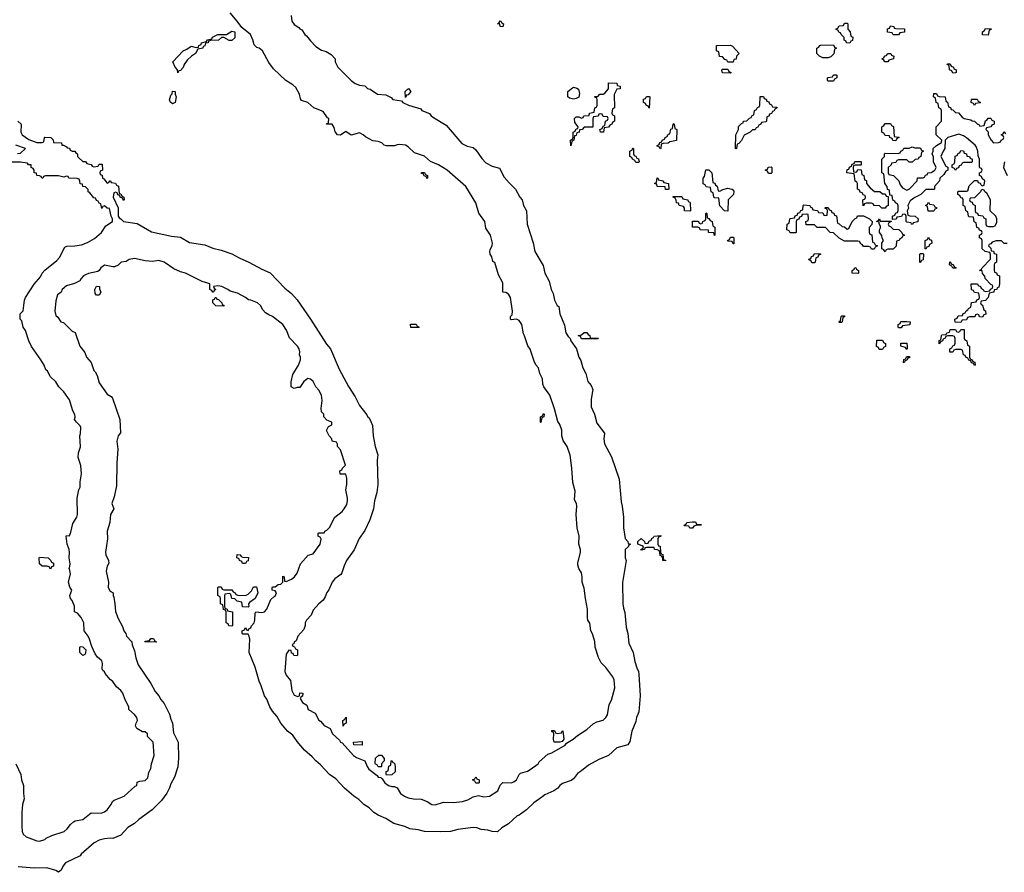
# Model space of a CAD drawing. Header units: inches. Extents: x 2559349 to 2678269, y 915212 to 1023331.
# Tile 46 of 48: x 2654743 to 2662010, y 942429 to 948720. Entities that reach past the tile are written whole.
import ezdxf

# ---------------------------------------------------------------- set-up
doc = ezdxf.new("R2010")
doc.units = ezdxf.units.IN
doc.header["$MEASUREMENT"] = 0
doc.layers.add('C6954', color=7, linetype='Continuous')
doc.layers.add('C6964', color=7, linetype='Continuous')

msp = doc.modelspace()

# ---------------------------------------------------------------- linework, layer by layer
at = {"layer": 'C6954', "color": 6}
for points in [[(2654730, 947972), (2654754, 947950), (2654751.3, 947890), (2654761, 947870), (2654810, 947836), (2654870, 947814), (2654910, 947814), (2654922, 947818), (2654926, 947850), (2654930, 947854), (2654974, 947850), (2654990, 947834), (2654994, 947814), (2655052, 947810), (2655054, 947794), (2655066, 947794), (2655090, 947782), (2655094.8, 947774.8), (2655110, 947770.7), (2655116.9, 947756.9), (2655130.6, 947750.6), (2655150.8, 947750), (2655158, 947738), (2655170.8, 947730), (2655171.1, 947711.1), (2655179.6, 947699.6), (2655210, 947674), (2655230, 947674), (2655238, 947658), (2655271.6, 947651.6), (2655278, 947638), (2655290, 947634), (2655322, 947638), (2655330, 947654), (2655352.7, 947652.7), (2655354, 947610), (2655338, 947602), (2655334, 947590), (2655338, 947578), (2655352, 947572), (2655354, 947550), (2655364.7, 947544.7), (2655390, 947514), (2655402, 947518), (2655408, 947532), (2655414, 947530), (2655418, 947518), (2655450, 947514), (2655458, 947498), (2655472, 947492), (2655478, 947438), (2655490, 947434), (2655498, 947418), (2655512, 947410), (2655514, 947390), (2655510, 947386), (2655502, 947402), (2655486, 947410), (2655482, 947422), (2655467.3, 947427.3), (2655462, 947442), (2655450, 947446), (2655438, 947442), (2655434, 947410), (2655471.3, 947331.3), (2655471, 947270), (2655476.9, 947256.9), (2655490, 947251), (2655510, 947230.7), (2655610, 947215.6), (2655715.5, 947155.5), (2655863.3, 947123.3), (2655930, 947115), (2655995.6, 947075.6), (2656110, 947058.8), (2656170, 947033.7), (2656230, 947019.8), (2656310, 946993.3), (2656362, 946962), (2656434.7, 946930), (2656530, 946878.4), (2656592.3, 946852.3), (2656700, 946740), (2656750, 946699.4), (2656790, 946652.3), (2656890, 946511), (2657006.5, 946326.5), (2657036.1, 946290), (2657101, 946141), (2657170, 946014.4), (2657218.2, 945938.2), (2657250, 945872.7), (2657305.1, 945805.1), (2657310, 945791.3), (2657321.4, 945781.4), (2657336, 945756), (2657346, 945726), (2657352, 945650), (2657366.7, 945570), (2657385.7, 945510), (2657382.3, 945470), (2657385.3, 945290), (2657379.6, 945230), (2657362.8, 945170), (2657354.3, 945110), (2657326.5, 945030), (2657290.3, 944950), (2657249.4, 944890.6), (2657211, 944809), (2657156, 944730), (2657137.6, 944690), (2657122, 944638), (2657114, 944626), (2657070, 944594.5), (2657050.6, 944570), (2657026, 944514), (2657010, 944494), (2656998.5, 944461.5), (2656983, 944437), (2656950.8, 944410), (2656910, 944364), (2656893.7, 944326.3), (2656860.4, 944290), (2656850.4, 944270), (2656850.7, 944249.3), (2656839.9, 944220.1), (2656796, 944170), (2656783.6, 944136.4), (2656770, 944126), (2656765.4, 944114.6), (2656754, 944110), (2656758, 944098), (2656772.7, 944092.7), (2656778, 944078), (2656794, 944070), (2656794, 944030), (2656790, 944026), (2656767.3, 944027.3), (2656762, 944042), (2656750, 944046), (2656746, 944066), (2656730, 944068), (2656710, 944038), (2656699.5, 943910), (2656710, 943882.8), (2656742.8, 943842.8), (2656750.7, 943770), (2656770, 943736), (2656795.3, 943724.7), (2656808, 943732), (2656810, 943752), (2656834, 943750), (2656831.3, 943728.7), (2656818, 943722), (2656814, 943710), (2656830, 943682), (2656862, 943662), (2656872, 943630), (2656922.8, 943602.8), (2656950, 943551.3), (2656963, 943543), (2656990, 943511), (2657034, 943490), (2657051.3, 943450), (2657103, 943403), (2657111.3, 943390), (2657124.1, 943384.1), (2657207.3, 943290), (2657230, 943274.8), (2657291, 943251), (2657307.3, 943210), (2657321, 943190), (2657382.5, 943142.5), (2657390, 943131.3), (2657407.7, 943127.7), (2657418.8, 943118.8), (2657438.8, 943090), (2657466, 943070), (2657490, 943062), (2657510, 943061), (2657530, 943051.3), (2657554.8, 943010), (2657582.8, 942990), (2657610, 942978.4), (2657649.1, 942970.9), (2657707.5, 942967.5), (2657750, 942951.3), (2657784.7, 942930), (2657810, 942926.7), (2657870, 942946), (2657944.1, 942944.1), (2658010.7, 942950.7), (2658050, 942963.8), (2658090, 942985.5), (2658130, 942996), (2658170, 942986.7), (2658210, 942990.7), (2658272, 943030), (2658289, 943071), (2658309, 943091), (2658370, 943088.2), (2658390, 943097.3), (2658409, 943110), (2658428.7, 943151.3), (2658440.2, 943159.8), (2658490, 943174.8), (2658510, 943187.7), (2658569, 943230), (2658576.9, 943243.1), (2658640.1, 943299.9), (2658670, 943311), (2658770, 943368), (2658778, 943382), (2658829, 943410), (2658860.8, 943439.2), (2658930, 943481.6), (2658975.9, 943524.1), (2659002, 943538), (2659050, 943550.4), (2659070, 943570.4), (2659081, 943590), (2659093.1, 943666.9), (2659110, 943698), (2659135.1, 943790), (2659130, 943848), (2659120.7, 943870), (2659070, 943939.5), (2659035.1, 943975.1), (2659014.5, 944014.5), (2658989.3, 944089.3), (2658988.7, 944131.3), (2658970, 944188.7), (2658958, 944210), (2658950, 944266), (2658937.2, 944290), (2658932.7, 944310), (2658935.1, 944370), (2658918, 944450), (2658910, 944526), (2658894.5, 944570), (2658895.6, 944610), (2658890, 944638), (2658868.7, 944670), (2658863.1, 944696.9), (2658862, 944710), (2658882, 944790), (2658882, 944810), (2658868.9, 944851.1), (2658871.8, 944908.2), (2658858.4, 944970), (2658849.3, 945070), (2658855.1, 945130), (2658851.5, 945150), (2658838, 945178), (2658842, 945242), (2658825.1, 945305.1), (2658819.3, 945410), (2658805.6, 945505.6), (2658784, 945570), (2658754.2, 945614.2), (2658745.2, 945650), (2658745.2, 945690), (2658730, 945734), (2658714.2, 945754.2), (2658690, 945848), (2658656.9, 945950), (2658611.4, 946011.4), (2658605.2, 946030), (2658602, 946070), (2658582.7, 946110), (2658573.3, 946150), (2658553.3, 946173.3), (2658539.6, 946199.6), (2658510, 946288.7), (2658493.4, 946313.4), (2658470, 946388), (2658461.6, 946401.6), (2658449.5, 946470), (2658430, 946499.5), (2658410, 946509.2), (2658370, 946506), (2658366, 946510), (2658366, 946530), (2658378, 946542), (2658379.5, 946570), (2658364.7, 946670), (2658350, 946694), (2658330, 946706), (2658308, 946710), (2658310, 946778), (2658278, 946838), (2658250, 946928), (2658235.3, 946935.3), (2658229, 946970), (2658216, 946990), (2658212.7, 947010), (2658215.5, 947024.5), (2658230, 947052), (2658233, 947070), (2658218.4, 947130), (2658182.7, 947182.7), (2658175.6, 947230), (2658133, 947293), (2658110, 947369), (2658036, 947490), (2657898, 947610), (2657833.2, 947650), (2657774.5, 947674.5), (2657730, 947711.6), (2657656.6, 947736.6), (2657610, 947782), (2657590, 947794.7), (2657550, 947799.6), (2657530, 947797), (2657510, 947788), (2657450, 947788.7), (2657432.9, 947792.9), (2657415.3, 947810), (2657390, 947822), (2657350, 947826), (2657294.5, 947854.5), (2657279, 947870), (2657250, 947885.2), (2657190, 947868.7), (2657150, 947894), (2657111, 947869), (2657089.4, 947869.4), (2657072.7, 947892.7), (2657064.7, 947924.7), (2657050, 947948), (2657008, 947948), (2657010, 947954), (2657022, 947958), (2657026, 947990), (2657015.3, 947995.3), (2656983.2, 948043.2), (2656915.3, 948070), (2656870, 948109.6), (2656823.1, 948123.1), (2656815.3, 948135.3), (2656807.3, 948170), (2656780.4, 948220.4), (2656759.8, 948239.8), (2656707.1, 948270), (2656617.7, 948357.7), (2656582.8, 948402.8), (2656535.8, 948490), (2656510, 948509.6), (2656493.8, 948513.8), (2656474.2, 948534.2), (2656464.5, 948570), (2656446, 948610), (2656383.3, 948663.3), (2656349.4, 948710), (2656296, 948770)], [(2656746, 948750), (2656750.8, 948710), (2656770, 948685.5), (2656803.4, 948663.4), (2656810, 948651.3), (2656824.5, 948644.5), (2656847.7, 948610), (2656861.1, 948601.1), (2656890, 948562.8), (2656930, 948522), (2656970, 948494), (2657004.9, 948484.9), (2657042, 948462), (2657072, 948430), (2657072, 948410), (2657090.8, 948370), (2657190.8, 948270), (2657218.8, 948250), (2657250, 948236.3), (2657290, 948231.3), (2657310, 948211.3), (2657330, 948207.3), (2657384.7, 948170), (2657445.4, 948165.4), (2657484.9, 948144.9), (2657498, 948130), (2657562, 948122), (2657572, 948110), (2657612, 948090), (2657702.8, 948062.8), (2657712, 948050), (2657768, 948028), (2657779.1, 948010), (2657797.1, 947997.1), (2657890, 947941.8), (2658005.7, 947805.7), (2658045.7, 947785.7), (2658090, 947776.3), (2658110, 947760.2), (2658154.6, 947694.6), (2658184.1, 947664.1), (2658230, 947639.5), (2658284.2, 947624.2), (2658318.2, 947558.2), (2658354.9, 947514.9), (2658403, 947470), (2658434.8, 947410), (2658451.3, 947390), (2658462, 947350), (2658482.8, 947310), (2658488.4, 947210), (2658533.4, 947073.4), (2658546.4, 947010), (2658606.6, 946906.6), (2658619.3, 946850), (2658651.3, 946790), (2658665.5, 946730), (2658680.7, 946700.7), (2658690.8, 946650), (2658710, 946611), (2658722.8, 946602.8), (2658730.8, 946550), (2658764.9, 946464.9), (2658774.8, 946410), (2658790, 946382), (2658806.4, 946366.4), (2658812, 946350), (2658852, 946290), (2658870.8, 946230), (2658885.3, 946205.3), (2658899.5, 946150), (2658920.7, 946110), (2658936, 946050), (2658959.8, 946019.8), (2658974, 945990), (2658960.6, 945919.4), (2658962.1, 945862.1), (2658986, 945810), (2659002.5, 945742.6), (2659058.8, 945670), (2659053.8, 945626.2), (2659058.2, 945590), (2659110, 945495.3), (2659167.8, 945330), (2659182, 945162), (2659190.3, 945130), (2659200.4, 945050), (2659200.4, 944970), (2659210.9, 944890.9), (2659232, 944870), (2659234, 944854), (2659252, 944850), (2659238, 944842), (2659234, 944830), (2659212, 944810), (2659211.3, 944750), (2659218.8, 944730), (2659192.1, 944567.9), (2659194.6, 944410), (2659198.6, 944378.6), (2659210, 944345.5), (2659218.3, 944238.3), (2659232.6, 944190), (2659239.8, 944119.8), (2659270, 944050.2), (2659283.1, 943983.1), (2659296.9, 943936.9), (2659310, 943911), (2659313.7, 943890), (2659321.6, 943730), (2659313.4, 943613.4), (2659295.1, 943570), (2659290, 943540.7), (2659260.4, 943470), (2659246.8, 943393.2), (2659232, 943370), (2659150, 943346.4), (2659087.8, 943290), (2659017.9, 943262.1), (2658940.8, 943219.2), (2658890, 943176.5), (2658861.1, 943158.9), (2658830, 943119), (2658813.7, 943106.3), (2658750, 943085.1), (2658730, 943069.6), (2658714.6, 943050), (2658685.7, 943030), (2658619.6, 943000.3), (2658596, 942984), (2658538.8, 942941.2), (2658484.1, 942890), (2658430.2, 942850), (2658415, 942845), (2658350, 942786.3), (2658302.8, 942757.3), (2658270, 942728), (2658230, 942728.7), (2658198.9, 942738.9), (2658150, 942744.2), (2658116.9, 942756.9), (2658090, 942760.4), (2657976.2, 942743.8), (2657922.8, 942730), (2657850, 942726.1), (2657730, 942730.6), (2657683.2, 942743.2), (2657622, 942750), (2657586.1, 942766.1), (2657505.5, 942790), (2657445.2, 942825.2), (2657389.9, 942850), (2657356.5, 942870), (2657323.2, 942903.2), (2657282.9, 942930), (2657246.6, 942966.6), (2657209.3, 942990), (2657139.3, 943050), (2657077.2, 943117.2), (2657030, 943151.4), (2656962.2, 943222.2), (2656928.4, 943250), (2656901.9, 943281.9), (2656845.6, 943330), (2656790, 943394.6), (2656760, 943440), (2656720.5, 943470), (2656670, 943528.6), (2656641.3, 943581.3), (2656610, 943617.1), (2656590, 943649), (2656566.2, 943706.2), (2656549.3, 943730), (2656525.5, 943805.5), (2656510, 943838.3), (2656482.4, 943942.4), (2656438, 944050), (2656441.2, 944150), (2656438, 944170), (2656430, 944186), (2656390, 944186), (2656386, 944190), (2656386, 944210), (2656402, 944218), (2656410, 944234), (2656418, 944218), (2656430, 944214), (2656435.3, 944224.7), (2656450, 944232), (2656453.8, 944246.2), (2656473.6, 944270), (2656479.5, 944290), (2656480.2, 944339.8), (2656486, 944350), (2656530, 944345.2), (2656550, 944351.7), (2656568.3, 944370), (2656597.2, 944442.8), (2656618, 944462), (2656630, 944466.8), (2656638, 944490), (2656630, 944506), (2656606, 944510), (2656606, 944530), (2656610, 944534), (2656630, 944534), (2656650, 944552), (2656670, 944554), (2656686, 944570), (2656686, 944614), (2656694, 944610), (2656698, 944578), (2656710, 944574), (2656750, 944590.6), (2656771.3, 944610), (2656790, 944634.8), (2656815.1, 944704.9), (2656872.1, 944767.9), (2656910, 944779.1), (2656962, 944850), (2656967.3, 944887.3), (2656962, 944902), (2656946, 944910), (2656946, 944930), (2656950, 944934), (2656990, 944934), (2656995.3, 944944.7), (2657010, 944952), (2657030, 944972), (2657069, 945050), (2657123.6, 945090), (2657138.9, 945110), (2657157.1, 945142.9), (2657161.7, 945170), (2657163, 945190), (2657149.2, 945250), (2657158.4, 945290), (2657156.6, 945336.6), (2657150, 945366), (2657107.3, 945367.3), (2657106, 945390), (2657122, 945398), (2657126, 945410), (2657147.3, 945432.7), (2657110, 945546), (2657088.7, 945570), (2657088, 945588), (2657082, 945602), (2657048.7, 945610), (2657048, 945628), (2657028.4, 945648.4), (2657008.4, 945688.4), (2657022, 945718), (2657046, 945730), (2657046, 945750), (2657010, 945766), (2656988.7, 945790), (2656988, 945808), (2656970, 945826), (2656968.7, 945850), (2656976.2, 945910), (2656971.2, 945950), (2656950, 945986), (2656929.6, 946009.6), (2656910, 946049.2), (2656890, 946066.6), (2656870, 946071.6), (2656840.7, 946050), (2656810, 946006), (2656790, 946006), (2656770, 945998), (2656746, 946010), (2656747.3, 946047.3), (2656759.3, 946100.7), (2656802, 946170), (2656815.3, 946210), (2656815.3, 946230), (2656808, 946248), (2656811.6, 946270), (2656807, 946290), (2656793.3, 946310), (2656733.4, 946373.4), (2656712.6, 946430), (2656685.6, 946470), (2656610, 946529.3), (2656581.5, 946541.5), (2656558, 946558), (2656539, 946579), (2656520.9, 946610), (2656498, 946630), (2656450, 946649.2), (2656431.8, 946651.8), (2656408.7, 946670), (2656350, 946702), (2656296.6, 946716.6), (2656279, 946730), (2656235.3, 946750), (2656204.5, 946755.5), (2656174, 946750), (2656178, 946738), (2656191.3, 946730), (2656178, 946722), (2656174, 946710), (2656168.4, 946708.4), (2656162, 946722), (2656146, 946730), (2656146, 946770), (2656090, 946788.7), (2655968, 946850), (2655930, 946859.3), (2655882, 946882), (2655808.7, 946930), (2655770, 946942.7), (2655724.5, 946935.5), (2655670, 946939.3), (2655590, 946958.7), (2655551.3, 946950), (2655530, 946936), (2655492, 946930), (2655470, 946908.7), (2655443, 946897), (2655430, 946895.6), (2655370, 946907.8), (2655343, 946890), (2655330.4, 946869.6), (2655319.3, 946860.7), (2655250, 946846.6), (2655230, 946838.4), (2655214.8, 946830), (2655196, 946810), (2655187.7, 946792.3), (2655147.9, 946772.1), (2655090, 946756.2), (2655058, 946730), (2655050, 946708.7), (2655022.8, 946690), (2655010, 946646), (2655002, 946570), (2655010, 946538), (2655024.9, 946524.9), (2655046.8, 946490), (2655066, 946486), (2655130, 946422), (2655152.7, 946412.7), (2655187, 946310), (2655223.8, 946263.8), (2655235.5, 946230), (2655271, 946190), (2655290, 946132), (2655301.4, 946121.4), (2655315.5, 946095.5), (2655330, 946040.7), (2655390, 945956), (2655418.5, 945938.5), (2655427.5, 945927.5), (2655482.8, 945770), (2655487.5, 945672.5), (2655470, 945648.7), (2655460.5, 945610), (2655468.2, 945550), (2655460.5, 945450), (2655458.5, 945281.5), (2655440.5, 945199.5), (2655423.8, 945150), (2655438, 945110), (2655413.4, 945070), (2655408.2, 945010), (2655390, 944946), (2655391.3, 944890), (2655375.5, 944790), (2655378, 944770), (2655398, 944730), (2655401, 944710), (2655390, 944688.7), (2655380.4, 944650), (2655398.8, 944570), (2655396.3, 944530), (2655410, 944504), (2655434, 944490), (2655432, 944470), (2655438, 944458), (2655445.5, 944410), (2655450, 944354), (2655470, 944302), (2655502, 944242), (2655511.3, 944210), (2655526.8, 944190), (2655532, 944170), (2655572, 944130), (2655572.7, 944107.3), (2655590, 944062), (2655600.8, 944010), (2655618.8, 943958.8), (2655710, 943821.4), (2655742.1, 943762.1), (2655770, 943731.6), (2655784.2, 943704.3), (2655810, 943673), (2655850, 943595), (2655857.9, 943557.9), (2655871.3, 943530), (2655879, 943459), (2655911.7, 943390), (2655914.9, 943270), (2655910, 943206.6), (2655886.6, 943130), (2655859.2, 943080.8), (2655850, 943051.1), (2655830, 943013.6), (2655790, 942959.2), (2655721.6, 942890), (2655621.9, 942818.1), (2655591.3, 942790), (2655541.3, 942758.7), (2655490, 942702), (2655430, 942677.2), (2655410, 942681.3), (2655370, 942675), (2655330, 942664.7), (2655293.2, 942646.8), (2655197.7, 942562.3), (2655189.2, 942550), (2655082.4, 942497.6), (2655063.4, 942476.6), (2655050, 942445.2), (2655030, 942428.7), (2655010, 942440.9), (2654942.8, 942462.8), (2654850, 942459.9), (2654731.5, 942470)], [(2660000, 948406), (2659970, 948406), (2659962, 948422), (2659947.3, 948427.3), (2659930, 948446), (2659908, 948448), (2659902, 948482), (2659886, 948490), (2659886, 948530), (2659990, 948532), (2660000, 948525.8)], [(2654728.4, 947731.6), (2654750, 947734), (2654786, 947770), (2654714, 947794)], [(2654715.5, 943230), (2654751.3, 943150), (2654756.3, 943110), (2654771.3, 943070), (2654770.8, 943010), (2654776, 942970), (2654764.9, 942930), (2654759.3, 942870), (2654759.3, 942770), (2654761.6, 942730), (2654770, 942711), (2654790, 942690.8), (2654870, 942662), (2654890, 942659.5), (2654928.7, 942670), (2654939.5, 942680.5), (2654980.1, 942699.9), (2655070.8, 942729.2), (2655093.6, 942750), (2655117.6, 942782.4), (2655139.5, 942800.5), (2655151.9, 942808.1), (2655210, 942818), (2655270, 942867.3), (2655344.4, 942864.4), (2655370, 942875.8), (2655389.5, 942890), (2655419.3, 942930), (2655429.2, 942950.8), (2655440.2, 942959.8), (2655515.3, 942990), (2655595.5, 943064.5), (2655608, 943070), (2655610, 943094), (2655630, 943102), (2655670, 943104.9), (2655690, 943124.7), (2655695.3, 943164.7), (2655710, 943194), (2655715.3, 943230), (2655735.1, 943290), (2655728.4, 943388.4), (2655686, 943430), (2655686, 943450), (2655670, 943466), (2655650, 943466), (2655608.7, 943488.7), (2655598, 943510), (2655602, 943530), (2655614, 943550), (2655608.7, 943570), (2655590, 943594), (2655548, 943630), (2655548, 943650), (2655520.9, 943700.9), (2655503.7, 943750), (2655489.4, 943770), (2655458.3, 943798.3), (2655430, 943837.2), (2655411.8, 943851.8), (2655375.1, 943895.1), (2655370, 943908), (2655358, 943918), (2655353.2, 943930), (2655355.6, 943970), (2655350, 943988.7), (2655317, 944017), (2655300.7, 944040.7), (2655274.7, 944094.7), (2655259.7, 944150), (2655249.6, 944170), (2655218, 944210), (2655215.8, 944270), (2655207.8, 944290), (2655198, 944310), (2655170, 944340.9), (2655148, 944350), (2655148.7, 944391.3), (2655130, 944435.3), (2655119, 944450), (2655114, 944470), (2655128.7, 944510), (2655113.8, 944533.8), (2655102.7, 944570), (2655118.4, 944630), (2655110, 944668), (2655106, 944670), (2655110, 944672), (2655114.9, 944705.1), (2655109.3, 944750), (2655111.5, 944790), (2655109.2, 944810), (2655092.7, 944850), (2655086, 944910), (2655090, 944914), (2655110, 944912), (2655122, 944938), (2655136.6, 945003.4), (2655166, 945050), (2655169.7, 945070), (2655168.7, 945190), (2655180.9, 945250), (2655189.2, 945270), (2655189, 945310), (2655199.3, 945370), (2655194.5, 945430), (2655174, 945490), (2655176.4, 945523.6), (2655192.1, 945567.9), (2655188, 945650), (2655193.3, 945666.7), (2655195.1, 945710), (2655190, 945724), (2655162, 945750), (2655148, 945770), (2655152.7, 945787.3), (2655150, 945806), (2655134.5, 945834.5), (2655110, 945914), (2655070, 945973.2), (2655031.5, 946011.5), (2655010, 946048), (2654967.3, 946087.3), (2654948, 946130), (2654937.2, 946137.2), (2654924.5, 946170), (2654899.7, 946210), (2654830, 946307.6), (2654810, 946349.6), (2654785.6, 946425.6), (2654769.7, 946450), (2654758, 946498), (2654748, 946510), (2654746, 946550), (2654768, 946572), (2654778, 946650), (2654786.6, 946670), (2654850, 946768), (2654897, 946823), (2654909.9, 946850.1), (2654927.9, 946872.1), (2655016.8, 946943.2), (2655036, 946964), (2655077.7, 947042.3), (2655091.2, 947048.8), (2655151.1, 947051.1), (2655200.3, 947059.7), (2655243.6, 947076.4), (2655295.2, 947104.8), (2655346.6, 947150), (2655380.1, 947199.9), (2655428.7, 947230), (2655428.7, 947250), (2655419, 947270), (2655406, 947326), (2655388.4, 947328.4), (2655370, 947346), (2655358, 947342), (2655350, 947326), (2655342, 947362), (2655330, 947366), (2655322, 947382), (2655310, 947386), (2655302, 947402), (2655290, 947406), (2655262, 947442), (2655248.7, 947450), (2655248, 947468), (2655230, 947486), (2655210, 947488), (2655206, 947506), (2655190, 947508), (2655188.4, 947528.4), (2655182, 947542), (2655167.3, 947547.3), (2655106, 947550), (2655102, 947562), (2655090, 947566), (2655070, 947558), (2655030, 947568.7), (2654932.7, 947567.3), (2654918, 947562), (2654914, 947550), (2654906, 947550), (2654902, 947562), (2654888.4, 947568.4), (2654868.7, 947570), (2654867.3, 947587.3), (2654850, 947588.7), (2654849.2, 947609.2), (2654842, 947622), (2654829.2, 947630), (2654828.4, 947648.4), (2654808, 947650), (2654802, 947662), (2654750, 947669), (2654671, 947669)], [(2660000, 947418.5), (2659972, 947390), (2659970, 947308), (2659946, 947310), (2659910, 947346), (2659902, 947402), (2659870, 947406), (2659866, 947410), (2659862, 947442), (2659846, 947450), (2659842, 947482), (2659810, 947486), (2659802, 947502), (2659788.4, 947508.4), (2659788.7, 947550), (2659798, 947562), (2659807.3, 947612.7), (2659830, 947612), (2659850.9, 947590.9), (2659858, 947518), (2659872.7, 947512.7), (2659878, 947498), (2659891.6, 947491.6), (2659898, 947458), (2659910, 947454), (2659933.6, 947466.4), (2659970, 947477.3), (2660000, 947470.5)], [(2660000, 947082.3), (2659970, 947086), (2659966, 947090), (2659982, 947098), (2659990, 947114), (2660000, 947114)]]:
    msp.add_lwpolyline(points, dxfattribs=at)
for points in [[(2658310, 948666), (2658290, 948668.7), (2658286, 948686), (2658269, 948690), (2658282, 948698), (2658288.4, 948711.6), (2658294, 948710), (2658298, 948698), (2658314, 948690)], [(2656290, 948566), (2656250, 948588.7), (2656231.6, 948588.4), (2656210, 948569), (2656152.7, 948567.3), (2656138, 948562), (2656134, 948550), (2656114, 948546), (2656110, 948526), (2656098, 948522), (2656094, 948510), (2656058, 948502), (2656042, 948470), (2656012, 948450), (2655979.6, 948420.4), (2655956, 948390), (2655950, 948368), (2655930, 948346), (2655918, 948342), (2655910, 948328.7), (2655908.7, 948350), (2655890, 948368.7), (2655874, 948410), (2655949, 948491), (2655978, 948502), (2656010, 948524.7), (2656046, 948514), (2656062, 948518), (2656066, 948530), (2656082, 948538), (2656086, 948550), (2656122, 948558), (2656130, 948572), (2656162, 948578), (2656166, 948590), (2656206, 948610), (2656270, 948611.3), (2656310, 948636), (2656332, 948630), (2656330, 948586), (2656310, 948566)], [(2659990, 948326), (2659930, 948328), (2659926, 948350), (2659930, 948354), (2659970, 948354), (2659978, 948338), (2659994, 948330)], [(2659030, 947888.7), (2659026, 947910), (2659042, 947918), (2659050, 947934), (2659062, 947938), (2659066, 947970), (2659082, 947978), (2659086, 947990), (2659082, 948002), (2659050, 948006), (2659042, 948022), (2659030, 948026), (2659018, 948022), (2659011.6, 948008.4), (2658978, 948002), (2658972.7, 947987.3), (2658972.7, 947927.3), (2658910, 947926), (2658894, 947910), (2658874, 947906), (2658872, 947890), (2658854, 947886), (2658850, 947866), (2658838, 947862), (2658832, 947830), (2658818, 947822), (2658810, 947788), (2658809, 947830), (2658822, 947838), (2658827.3, 947852.7), (2658828.9, 947891.1), (2658842, 947898), (2658850, 947914), (2658862, 947918), (2658866, 947930), (2658840.4, 947960.4), (2658838, 947990), (2658850, 948002), (2658870, 948002), (2658890, 947994), (2658902, 947998), (2658906, 948010), (2658946, 948014), (2658948, 948030), (2658982, 948038), (2658988, 948070), (2659002, 948078), (2659006, 948090), (2659006, 948130), (2659002, 948142), (2658990, 948146), (2658988, 948152), (2659010, 948154), (2659026, 948170), (2659050, 948171.3), (2659062, 948178), (2659088, 948210), (2659090, 948254), (2659150, 948252), (2659154, 948234), (2659174, 948230), (2659174, 948210), (2659150, 948206), (2659131.6, 948168.4), (2659134, 948070), (2659118, 948062), (2659114, 948030), (2659118, 948018), (2659134, 948010), (2659134, 947970), (2659118, 947962), (2659114, 947950), (2659098, 947942), (2659090, 947926), (2659058, 947922), (2659051.3, 947888.7)], [(2655870, 948098), (2655854.6, 948114.6), (2655848.9, 948128.9), (2655858, 948162), (2655868, 948172), (2655871.3, 948191.3), (2655892, 948190), (2655892, 948170), (2655898.8, 948150), (2655890, 948108)], [(2657590, 948146), (2657588, 948190), (2657611.6, 948211.6), (2657631.1, 948188.9), (2657610, 948166), (2657598, 948162)], [(2658830, 948133.2), (2658800.2, 948140.2), (2658788, 948150), (2658789, 948190), (2658822, 948218), (2658830, 948221), (2658855.3, 948215.3), (2658866.4, 948206.4), (2658875.3, 948175.3), (2658870, 948149), (2658850, 948137.2)], [(2659390, 948066), (2659382, 948082), (2659366, 948090), (2659362, 948102), (2659346, 948110), (2659347.3, 948132.7), (2659362, 948138), (2659370, 948154), (2659390, 948154), (2659394, 948150)], [(2659470, 947766), (2659462, 947782), (2659447.3, 947787.3), (2659447.3, 947792.7), (2659462, 947798), (2659467.3, 947812.7), (2659482, 947818), (2659486, 947830), (2659502, 947838), (2659506, 947850), (2659522, 947858), (2659530, 947874), (2659542, 947878), (2659548.4, 947911.6), (2659562, 947918), (2659566, 947950), (2659570, 947954), (2659574, 947950), (2659578, 947918), (2659594, 947910), (2659591.6, 947828.4), (2659542, 947818), (2659528.7, 947808.7), (2659492.7, 947807.3), (2659478, 947802), (2659474, 947770)], [(2659290, 947666), (2659282, 947682), (2659266, 947690), (2659262, 947702), (2659246, 947710), (2659246, 947750), (2659262, 947758), (2659270, 947774), (2659274, 947770), (2659274, 947730), (2659278, 947718), (2659290, 947714), (2659298, 947698), (2659310, 947694), (2659314, 947670), (2659310, 947666)], [(2657750, 947546), (2657742, 947562), (2657730, 947566), (2657722, 947582), (2657710, 947586), (2657708.9, 947591.1), (2657730, 947592), (2657738, 947578), (2657754, 947570), (2657754, 947550)], [(2659530, 947466), (2659510, 947468), (2659506, 947486), (2659448, 947490), (2659446, 947506), (2659430, 947508), (2659430, 947514), (2659442, 947518), (2659447.3, 947552.7), (2659454, 947550), (2659458, 947538), (2659490, 947532), (2659498, 947518), (2659532, 947510), (2659534, 947470)], [(2659690, 947306), (2659650, 947309.2), (2659648.7, 947328.7), (2659642, 947342), (2659610, 947348), (2659606, 947366), (2659590, 947368), (2659588.4, 947388.4), (2659582, 947402), (2659566, 947410), (2659566, 947414), (2659630, 947414), (2659638, 947398), (2659674, 947390), (2659678, 947378), (2659690, 947374), (2659692.7, 947367.3), (2659694, 947310)], [(2659870, 947128), (2659866, 947146), (2659828, 947150), (2659826, 947166), (2659766, 947170), (2659762, 947182), (2659748, 947188), (2659710, 947188), (2659710, 947234), (2659747.3, 947232.7), (2659754, 947230), (2659758, 947218), (2659770, 947214), (2659782, 947218), (2659786, 947230), (2659802, 947238), (2659806, 947250), (2659806, 947290), (2659810, 947294), (2659814, 947290), (2659818, 947258), (2659830, 947254), (2659838, 947238), (2659854, 947230), (2659858, 947198), (2659874, 947190), (2659874, 947130)], [(2655310, 946688), (2655300.4, 946700.4), (2655298, 946730), (2655310, 946754), (2655332, 946750), (2655332.7, 946732.7), (2655342, 946710), (2655330, 946688)], [(2656250, 946606), (2656190, 946608), (2656168, 946630), (2656168.4, 946651.6), (2656182, 946658), (2656186, 946670), (2656194, 946670), (2656198, 946658), (2656210, 946654), (2656234, 946630), (2656238, 946618), (2656250, 946614)], [(2657630, 946448), (2657628, 946472), (2657670, 946472), (2657678, 946458), (2657691.6, 946451.6), (2657690, 946448)], [(2658890, 946366), (2658882, 946382), (2658866, 946390), (2658890, 946394), (2658910, 946412), (2658928.4, 946411.6), (2658938, 946398), (2658951.3, 946390), (2658952.7, 946372.7), (2659014, 946370), (2659010, 946366)], [(2658590, 945748), (2658586, 945750), (2658586, 945790), (2658602, 945798), (2658610, 945814), (2658614, 945810), (2658612, 945790), (2658598, 945782)], [(2659690, 944968), (2659682, 944982), (2659650, 944986), (2659648, 944990), (2659662, 944998), (2659666, 945010), (2659710, 945014), (2659730, 945014), (2659738, 944998), (2659770, 944994), (2659774, 944990), (2659732.7, 944987.3), (2659718, 944982), (2659710, 944968)], [(2659510, 944726), (2659490, 944728.7), (2659488.7, 944748.7), (2659482, 944762), (2659470, 944766), (2659468.4, 944788.4), (2659462, 944802), (2659448.7, 944808.7), (2659428, 944810), (2659426, 944826), (2659370, 944826), (2659358, 944822), (2659354, 944810), (2659330, 944806), (2659328, 944810), (2659342, 944818), (2659346, 944830), (2659338, 944838), (2659306, 944850), (2659306, 944870), (2659330.5, 944890.5), (2659354, 944870), (2659358, 944858), (2659370, 944854), (2659382, 944858), (2659390, 944874), (2659402, 944878), (2659410, 944894), (2659422, 944898), (2659426, 944910), (2659474, 944914), (2659474, 944910), (2659458, 944902), (2659454, 944890), (2659454, 944850), (2659458, 944838), (2659470, 944834), (2659471.6, 944791.6), (2659478, 944778), (2659490, 944774), (2659494, 944734), (2659510, 944732)], [(2654970, 944666), (2654962, 944682), (2654947.3, 944687.3), (2654908.4, 944688.4), (2654890, 944706), (2654886, 944750), (2654890, 944754), (2654954, 944750), (2654974, 944730), (2654978, 944718), (2654994, 944710), (2654992.7, 944687.3), (2654978, 944682)], [(2656410, 944708), (2656388.4, 944708.4), (2656382, 944722), (2656366, 944730), (2656362, 944742), (2656346, 944750), (2656347.3, 944772.7), (2656370, 944772), (2656378, 944758), (2656390, 944754), (2656432.7, 944752.7), (2656430, 944726), (2656418, 944722)], [(2656430, 944386), (2656387.3, 944387.3), (2656382, 944422), (2656348.4, 944428.4), (2656330, 944446), (2656308.7, 944448.7), (2656302, 944482), (2656290, 944486), (2656258, 944482), (2656254, 944470), (2656254, 944390), (2656258, 944378), (2656274, 944370), (2656278, 944358), (2656314, 944350), (2656314, 944250), (2656310, 944246), (2656287.3, 944247.3), (2656282, 944262), (2656266, 944270), (2656266, 944350), (2656262, 944362), (2656248.4, 944368.4), (2656242, 944402), (2656226, 944410), (2656226, 944450), (2656222, 944462), (2656206, 944470), (2656206, 944530), (2656210, 944534), (2656230, 944534), (2656238, 944518), (2656250, 944514), (2656310, 944514), (2656318, 944498), (2656334, 944490), (2656338, 944478), (2656352.7, 944472.7), (2656410, 944472), (2656430, 944482), (2656454.6, 944505.4), (2656470, 944534), (2656490, 944534), (2656502, 944490), (2656482, 944450), (2656439.6, 944420.4), (2656432, 944410), (2656434, 944390)], [(2655210, 944029), (2655188, 944050), (2655186, 944090), (2655190, 944094), (2655210, 944092), (2655231.3, 944070), (2655230, 944046), (2655223.6, 944036.4)], [(2655750, 944126), (2655668, 944130), (2655670, 944134), (2655702, 944138), (2655710, 944154), (2655730, 944154), (2655738, 944138), (2655754, 944130)], [(2657130, 943508), (2657128, 943550), (2657142, 943558), (2657150, 943574), (2657154, 943570), (2657154, 943530), (2657138, 943522)], [(2658710, 943454), (2658742, 943458), (2658746, 943470), (2658752.7, 943472.7), (2658758, 943410), (2658746, 943394), (2658730, 943389), (2658688, 943390), (2658682, 943410), (2658686, 943450), (2658682, 943462), (2658670, 943466), (2658670, 943474), (2658690, 943474), (2658698, 943458)], [(2657270, 943368), (2657210, 943368.7), (2657208, 943390), (2657270, 943394)], [(2657390, 943206), (2657382, 943222), (2657370, 943226), (2657367.3, 943232.7), (2657368.4, 943271.6), (2657392.7, 943292.7), (2657412.7, 943292.7), (2657432.7, 943267.3), (2657434, 943250), (2657414, 943230), (2657414, 943210), (2657410, 943208)], [(2657450, 943146), (2657448, 943150), (2657448.4, 943171.6), (2657462, 943178), (2657468, 943212), (2657482, 943218), (2657486, 943250), (2657490, 943254), (2657498, 943238), (2657510, 943234), (2657514, 943210), (2657514, 943170), (2657490, 943148)], [(2658110, 943086), (2658102, 943102), (2658086, 943110), (2658102, 943118), (2658110, 943134), (2658118, 943118), (2658134, 943110), (2658134, 943090), (2658130, 943086)]]:
    msp.add_lwpolyline(points, close=True, dxfattribs=at)
at = {"layer": 'C6964', "color": 6}
for points in [[(2660870, 948546), (2660846, 948550), (2660842, 948562), (2660828.4, 948568.4), (2660827.3, 948587.3), (2660806, 948610), (2660802, 948622), (2660790, 948626), (2660782, 948642), (2660766, 948650), (2660782, 948658), (2660790, 948674), (2660822, 948678), (2660830, 948694), (2660850, 948694), (2660854, 948690), (2660854, 948650), (2660872, 948630), (2660878, 948598), (2660891.3, 948590), (2660890, 948566), (2660878, 948562)], [(2661230, 948608), (2661188.9, 948608.9), (2661182, 948622), (2661148.4, 948628.4), (2661147.3, 948652.7), (2661162, 948658), (2661170, 948674), (2661194, 948670), (2661198, 948658), (2661210, 948654), (2661272.7, 948652.7), (2661272.7, 948627.3), (2661238, 948622)], [(2661890, 948606), (2661848.4, 948608.4), (2661848, 948630), (2661862, 948638), (2661870, 948654), (2661912, 948652), (2661910, 948646), (2661898, 948642)], [(2660670, 948438), (2660646, 948450), (2660626, 948470), (2660626, 948510), (2660642, 948518), (2660646, 948530), (2660652.7, 948532.7), (2660750, 948534), (2660758, 948518), (2660772, 948510), (2660758, 948502), (2660751.6, 948468.4), (2660730, 948446), (2660710, 948438)], [(2661150, 948408), (2661128.4, 948408.4), (2661122, 948422), (2661106, 948430), (2661122, 948438), (2661126, 948450), (2661142, 948458), (2661148.4, 948471.6), (2661171.6, 948471.6), (2661178, 948458), (2661194, 948450), (2661192, 948430), (2661158, 948422)], [(2661630, 948326), (2661622, 948342), (2661606, 948350), (2661602, 948382), (2661588.4, 948388.4), (2661590, 948394), (2661610, 948394), (2661618, 948378), (2661634, 948370), (2661638, 948358), (2661654, 948350), (2661654, 948330), (2661650, 948328)], [(2660710, 948266), (2660706, 948270), (2660706, 948290), (2660710, 948294), (2660742, 948298), (2660750, 948314), (2660770, 948314), (2660774, 948310), (2660774, 948290), (2660758, 948282), (2660750, 948266)], [(2660030, 947766), (2660026, 947770), (2660029, 947870), (2660048, 947910), (2660049.1, 947930.9), (2660070, 947954), (2660082, 947958), (2660086, 947970), (2660110, 947974), (2660130, 947994), (2660142, 947998), (2660150, 948014), (2660162, 948018), (2660166, 948050), (2660182, 948058), (2660187.3, 948072.7), (2660202, 948078), (2660206, 948090), (2660207.3, 948152.7), (2660232.7, 948152.7), (2660238, 948138), (2660252.7, 948132.7), (2660258, 948118), (2660272.7, 948112.7), (2660278, 948098), (2660292.7, 948092.7), (2660298, 948078), (2660330, 948074), (2660334, 948070), (2660318, 948062), (2660310, 948046), (2660298, 948042), (2660292.7, 948027.3), (2660278, 948022), (2660272.7, 948007.3), (2660258, 948002), (2660254, 947970), (2660250, 947966), (2660218, 947962), (2660214, 947950), (2660198, 947942), (2660190, 947926), (2660178, 947922), (2660172, 947908), (2660152.7, 947907.3), (2660134, 947890), (2660091.3, 947868.7), (2660070, 947828), (2660050, 947806), (2660038, 947802), (2660034, 947770)], [(2661790, 948086), (2661782, 948102), (2661766, 948110), (2661768, 948130), (2661770, 948134), (2661810, 948134), (2661818, 948118), (2661834, 948110), (2661830, 948106), (2661798, 948102)], [(2661210, 947826), (2661187.3, 947827.3), (2661182, 947842), (2661166, 947850), (2661162, 947862), (2661130, 947866), (2661122, 947882), (2661106, 947890), (2661106, 947930), (2661122, 947938), (2661130, 947954), (2661170, 947954), (2661178, 947938), (2661191.6, 947931.6), (2661198, 947858), (2661230, 947854), (2661234, 947850), (2661218, 947842)], [(2661650, 947608), (2661642, 947622), (2661626, 947630), (2661626, 947650), (2661642, 947658), (2661646, 947670), (2661648.4, 947711.6), (2661662, 947718), (2661670, 947734), (2661682, 947738), (2661690, 947754), (2661710, 947752), (2661714, 947734), (2661732, 947730), (2661734, 947714), (2661754, 947710), (2661758, 947698), (2661774, 947690), (2661774, 947670), (2661770, 947666), (2661710, 947666), (2661698, 947662), (2661692.7, 947647.3), (2661678, 947642), (2661672.7, 947627.3), (2661658, 947622)], [(2660910, 947594), (2660922, 947598), (2660930, 947614), (2660952.7, 947612.7), (2660958, 947578), (2660974, 947570), (2660978, 947538), (2660992.7, 947532.7), (2660994, 947510), (2661019.6, 947479.6), (2661052.7, 947452.7), (2661091.6, 947451.6), (2661110, 947434), (2661130, 947434), (2661138, 947418), (2661154, 947414), (2661154, 947350), (2661138, 947342), (2661130, 947328), (2661106, 947330), (2661090, 947346), (2661048.4, 947348.4), (2661042, 947362), (2661030, 947366), (2660990, 947366), (2660978, 947362), (2660974, 947350), (2660967.3, 947347.3), (2660966, 947390), (2660982, 947398), (2660986, 947410), (2660982, 947422), (2660970, 947426), (2660962, 947442), (2660947.3, 947447.3), (2660942, 947462), (2660926, 947470), (2660926, 947510), (2660922, 947522), (2660908.4, 947528.4), (2660902, 947582), (2660848, 947590), (2660850, 947614), (2660862, 947618), (2660868, 947632), (2660882, 947638), (2660887.3, 947652.7), (2660902, 947658), (2660907.3, 947672.7), (2660950, 947674), (2660954, 947670), (2660954, 947650), (2660950, 947646), (2660910, 947646), (2660898, 947642), (2660894, 947630), (2660898, 947598)], [(2660270, 947586), (2660262, 947602), (2660246, 947610), (2660262, 947618), (2660268.4, 947631.6), (2660290, 947634), (2660294, 947630), (2660294, 947590), (2660290, 947586)], [(2661850, 947466), (2661838, 947462), (2661834, 947450), (2661790, 947406), (2661758, 947402), (2661754, 947390), (2661758, 947378), (2661772.7, 947372.7), (2661778, 947358), (2661794, 947350), (2661794, 947310), (2661798, 947298), (2661812.7, 947292.7), (2661818, 947278), (2661852.7, 947272.7), (2661858, 947258), (2661874, 947250), (2661874, 947210), (2661878, 947198), (2661892.7, 947192.7), (2661930, 947194), (2661942, 947198), (2661955.3, 947224.7), (2661955.3, 947250), (2661948, 947270), (2661906, 947310), (2661908, 947390), (2661880.4, 947440.4), (2661866, 947450), (2661862, 947462)], [(2660690, 947274), (2660702, 947278), (2660706, 947310), (2660702, 947322), (2660686, 947330), (2660690, 947334), (2660710, 947334), (2660718, 947318), (2660732.7, 947312.7), (2660738, 947298), (2660752.7, 947292.7), (2660758, 947278), (2660772.7, 947272.7), (2660778, 947218), (2660790, 947214), (2660812.7, 947192.7), (2660831.6, 947191.6), (2660850, 947174), (2660862, 947178), (2660886, 947230), (2660910, 947254), (2660922, 947258), (2660927.3, 947272.7), (2660970, 947272), (2661014, 947250), (2661034, 947230), (2661031.3, 947208.7), (2661012.7, 947187.3), (2661012.7, 947152.7), (2661018, 947138), (2661031.6, 947131.6), (2661038, 947078), (2661050, 947074), (2661058, 947058), (2661074, 947050), (2661058, 947042), (2661050, 947026), (2661030, 947026), (2661022, 947042), (2661010, 947046), (2660970, 947046), (2660962, 947062), (2660950, 947066), (2660942, 947082), (2660930, 947086), (2660830, 947086), (2660790, 947108), (2660750, 947146), (2660726, 947150), (2660690, 947186), (2660630, 947186), (2660610, 947206), (2660547.3, 947207.3), (2660546, 947230), (2660562, 947238), (2660566, 947250), (2660562, 947282), (2660550, 947286), (2660518, 947282), (2660512.7, 947267.3), (2660498, 947262), (2660492.7, 947247.3), (2660478, 947242), (2660474, 947230), (2660474, 947150), (2660470, 947146), (2660430, 947146), (2660422, 947162), (2660406, 947170), (2660408.4, 947211.6), (2660422, 947218), (2660426, 947250), (2660430, 947254), (2660462, 947258), (2660467.3, 947272.7), (2660482, 947278), (2660487.3, 947292.7), (2660502, 947298), (2660507.3, 947312.7), (2660522, 947318), (2660526, 947350), (2660530, 947354), (2660574, 947350), (2660578, 947338), (2660592, 947332), (2660598, 947318), (2660632, 947312), (2660638, 947298), (2660670, 947294), (2660678, 947278)], [(2661490, 947306), (2661447.3, 947307.3), (2661442, 947342), (2661428.7, 947350), (2661442, 947358), (2661450, 947374), (2661458, 947358), (2661490, 947354), (2661498, 947338), (2661512.7, 947332.7), (2661510, 947326), (2661498, 947322)], [(2661094, 947234), (2661174, 947234), (2661174, 947230), (2661158, 947222), (2661154, 947210), (2661158, 947198), (2661170, 947194), (2661190, 947174), (2661231.6, 947171.6), (2661254, 947150), (2661258, 947138), (2661274, 947130), (2661258, 947122), (2661254, 947110), (2661238, 947102), (2661234, 947090), (2661214, 947086), (2661211.1, 947048.9), (2661190, 947026), (2661150, 947026), (2661138, 947022), (2661130, 947008), (2661122, 947022), (2661106, 947030), (2661106, 947070), (2661118, 947090), (2661108.4, 947108.4), (2661107.3, 947127.3), (2661088, 947150), (2661088, 947170), (2661096.4, 947183.6), (2661096.4, 947196.4), (2661086, 947214), (2661086, 947226), (2661066, 947230), (2661082, 947238), (2661090, 947251.3)], [(2661430, 947026), (2661426, 947030), (2661426, 947090), (2661442, 947098), (2661450, 947114), (2661458, 947098), (2661472.7, 947092.7), (2661474, 947070), (2661458, 947062), (2661452.7, 947047.3), (2661438, 947042)], [(2660590, 946926), (2660582, 946942), (2660570, 946946), (2660567.3, 946952.7), (2660582, 946958), (2660587.3, 946972.7), (2660602, 946978), (2660610, 946994), (2660652.7, 946992.7), (2660652.7, 946987.3), (2660638, 946982), (2660632.7, 946967.3), (2660618, 946962), (2660614, 946930), (2660610, 946926)], [(2661390, 946926), (2661386, 946930), (2661386, 946990), (2661390, 946994), (2661410, 946994), (2661414, 946990), (2661411.6, 946948.4), (2661398, 946942)], [(2661630, 946886), (2661622, 946902), (2661606, 946910), (2661607.3, 946932.7), (2661614, 946930), (2661618, 946918), (2661634, 946910), (2661638, 946898), (2661654, 946890), (2661650, 946886)], [(2660930, 946846), (2660888, 946850), (2660886, 946870), (2660902, 946878), (2660908, 946892), (2660914, 946890), (2660918, 946878), (2660934, 946870), (2660934, 946850)], [(2660790, 946486), (2660788, 946490), (2660802, 946498), (2660806, 946530), (2660810, 946534), (2660830, 946534), (2660831.6, 946528.4), (2660818, 946522), (2660814, 946490), (2660810, 946486)], [(2661230, 946446), (2661226, 946450), (2661226, 946470), (2661242, 946478), (2661247.3, 946492.7), (2661290, 946494), (2661314, 946490), (2661312.7, 946467.3), (2661258, 946462), (2661250, 946446)], [(2661790, 946168), (2661782, 946182), (2661767.3, 946187.3), (2661762, 946202), (2661747.3, 946207.3), (2661742, 946222), (2661726, 946230), (2661722, 946242), (2661710, 946246), (2661702, 946282), (2661690, 946286), (2661650, 946286), (2661638, 946282), (2661630, 946266), (2661607.3, 946267.3), (2661608.4, 946291.6), (2661622, 946298), (2661630, 946314), (2661642, 946318), (2661647.3, 946332.7), (2661647.3, 946367.3), (2661642, 946382), (2661630, 946386), (2661590, 946386), (2661578, 946382), (2661574, 946370), (2661558, 946362), (2661554, 946350), (2661538, 946342), (2661530, 946328), (2661528.4, 946351.6), (2661542, 946358), (2661546, 946390), (2661550, 946394), (2661582, 946398), (2661586, 946410), (2661606, 946414), (2661610, 946434), (2661650, 946434), (2661658, 946418), (2661670, 946414), (2661682, 946418), (2661690, 946434), (2661712.7, 946432.7), (2661714, 946370), (2661718, 946358), (2661734, 946350), (2661738, 946318), (2661754, 946310), (2661754, 946230), (2661758, 946218), (2661774, 946210), (2661778, 946198), (2661792.7, 946192.7), (2661794, 946170)], [(2661110, 946286), (2661087.3, 946287.3), (2661082, 946302), (2661067.3, 946307.3), (2661070, 946354), (2661110, 946354), (2661118, 946338), (2661134, 946330), (2661132.7, 946307.3), (2661118, 946302)], [(2661290, 946286), (2661282, 946302), (2661246, 946310), (2661247.3, 946332.7), (2661290, 946334), (2661294, 946310), (2661294, 946290)], [(2661270, 946188), (2661266, 946190), (2661267.3, 946212.7), (2661282, 946218), (2661290, 946234), (2661310, 946234), (2661310, 946226), (2661298, 946222), (2661294, 946210), (2661278, 946202)]]:
    msp.add_lwpolyline(points, close=True, dxfattribs=at)
for points in [[(2660000, 948525.8), (2660003.6, 948523.6), (2660052, 948470), (2660034, 948450), (2660031.1, 948428.9), (2660014, 948426), (2660010, 948406), (2660000, 948406)], [(2662030, 947068), (2662010, 947068), (2661990, 947088), (2661950, 947088), (2661921, 947079), (2661910, 947066), (2661898, 947062), (2661894, 947050), (2661910, 947034), (2661914, 947014), (2661930, 947012), (2661934, 946994), (2661951.3, 946990), (2661952, 946930), (2661938, 946922), (2661934, 946910), (2661934, 946870), (2661938, 946858), (2661952.7, 946852.7), (2661958, 946838), (2661974, 946830), (2661974, 946770), (2661970, 946746), (2661958, 946742), (2661954, 946730), (2661934, 946726), (2661932, 946710), (2661898, 946702), (2661891, 946669), (2661871.1, 946648.9), (2661838, 946642), (2661834, 946630), (2661838, 946618), (2661850, 946614), (2661858, 946578), (2661871.6, 946571.6), (2661872.7, 946547.3), (2661858, 946542), (2661850, 946526), (2661827.3, 946527.3), (2661822, 946542), (2661810, 946546), (2661798, 946542), (2661792, 946528), (2661752.7, 946527.3), (2661738, 946522), (2661730, 946506), (2661698, 946502), (2661690, 946486), (2661647.3, 946487.3), (2661646, 946510), (2661662, 946518), (2661670, 946534), (2661702, 946538), (2661707.3, 946552.7), (2661722, 946558), (2661727.3, 946572.7), (2661742, 946578), (2661746, 946590), (2661762, 946598), (2661767.3, 946632.7), (2661802, 946638), (2661807.3, 946652.7), (2661822, 946658), (2661826, 946670), (2661822, 946702), (2661790, 946706), (2661782, 946722), (2661767.3, 946727.3), (2661766, 946770), (2661811.6, 946771.6), (2661818, 946758), (2661834, 946750), (2661838, 946738), (2661854, 946730), (2661858, 946718), (2661870, 946714), (2661902, 946718), (2661908, 946732), (2661922, 946738), (2661926, 946750), (2661922, 946762), (2661910, 946766), (2661868, 946810), (2661867.3, 946827.3), (2661850, 946846), (2661846, 946866), (2661826, 946870), (2661842, 946878), (2661846, 946890), (2661907.3, 946952.7), (2661907.3, 946987.3), (2661902, 947002), (2661868.4, 947008.4), (2661846, 947030), (2661846, 947090), (2661842, 947102), (2661826, 947110), (2661826, 947130), (2661842, 947138), (2661846, 947150), (2661842, 947162), (2661827.3, 947167.3), (2661822, 947182), (2661807.3, 947187.3), (2661802, 947222), (2661788.4, 947228.4), (2661782, 947262), (2661750, 947266), (2661746, 947270), (2661742, 947302), (2661726, 947310), (2661722, 947342), (2661706, 947350), (2661706, 947390), (2661702, 947402), (2661690, 947406), (2661682, 947422), (2661666, 947430), (2661666, 947450), (2661670, 947454), (2661730, 947454), (2661742, 947458), (2661750, 947494), (2661790, 947534), (2661812.7, 947532.7), (2661818, 947518), (2661832.7, 947512.7), (2661838, 947498), (2661850, 947494), (2661862, 947498), (2661866, 947530), (2661847.3, 947547.3), (2661842, 947562), (2661826, 947570), (2661826, 947590), (2661842, 947598), (2661846, 947610), (2661842, 947622), (2661830, 947626), (2661827.3, 947632.7), (2661826, 947690), (2661816.4, 947716.4), (2661814, 947750), (2661803.2, 947783.2), (2661794.8, 947794.8), (2661730, 947848.7), (2661710, 947862), (2661674.6, 947874.6), (2661594, 947850), (2661574, 947830), (2661571.3, 947770), (2661558, 947750), (2661542, 947710), (2661578, 947638), (2661592.7, 947632.7), (2661594, 947610), (2661578, 947602), (2661563.6, 947576.4), (2661534, 947550), (2661532, 947530), (2661494, 947490), (2661494, 947470), (2661490, 947466), (2661430, 947466), (2661394, 947430), (2661350, 947408), (2661316, 947384), (2661298, 947350), (2661302, 947330), (2661292, 947310), (2661298, 947278), (2661312.7, 947272.7), (2661351.1, 947271.1), (2661374, 947250), (2661372.7, 947227.3), (2661338, 947222), (2661331.6, 947208.4), (2661326, 947210), (2661322, 947222), (2661290, 947226), (2661286, 947230), (2661286, 947270), (2661282, 947282), (2661270, 947286), (2661258, 947282), (2661252, 947268), (2661218, 947262), (2661211.6, 947248.4), (2661186, 947246), (2661186, 947270), (2661202, 947278), (2661210, 947294), (2661222, 947298), (2661227.3, 947312.7), (2661227.3, 947347.3), (2661222, 947362), (2661208, 947368), (2661202, 947382), (2661187.3, 947387.3), (2661182, 947422), (2661166, 947426), (2661162, 947462), (2661147.3, 947467.3), (2661146, 947490), (2661128, 947510), (2661122, 947582), (2661106, 947590), (2661106, 947690), (2661126, 947710), (2661126, 947730), (2661130, 947734), (2661227.3, 947732.7), (2661242, 947738), (2661246, 947750), (2661262, 947758), (2661268.4, 947771.6), (2661307.3, 947772.7), (2661330, 947782), (2661350, 947774), (2661390, 947774), (2661398, 947758), (2661414, 947750), (2661398, 947742), (2661394, 947710), (2661378, 947702), (2661374, 947690), (2661352.7, 947687.3), (2661330, 947668), (2661308.4, 947668.4), (2661290, 947686), (2661230, 947686), (2661218, 947682), (2661210, 947666), (2661178, 947662), (2661174, 947650), (2661154, 947630), (2661154, 947590), (2661158, 947578), (2661191.1, 947571.1), (2661230.9, 947530.9), (2661242, 947502), (2661259.6, 947479.6), (2661290, 947462), (2661310, 947472), (2661366, 947530), (2661370, 947554), (2661410, 947554), (2661422, 947558), (2661427.3, 947572.7), (2661442, 947578), (2661446, 947590), (2661470, 947592), (2661498, 947610), (2661508, 947630), (2661488, 947670), (2661487.3, 947707.3), (2661478, 947730), (2661486, 947750), (2661486, 947770), (2661510, 947792), (2661547.3, 947812.7), (2661548, 947830), (2661508, 947870), (2661506, 947890), (2661506, 947930), (2661546, 947970), (2661546, 948050), (2661542, 948062), (2661526, 948070), (2661522, 948102), (2661506, 948110), (2661502, 948142), (2661488, 948150), (2661490, 948174), (2661510, 948174), (2661518, 948158), (2661530, 948154), (2661574, 948150), (2661578, 948118), (2661591.6, 948111.6), (2661598, 948078), (2661612, 948072), (2661618, 948058), (2661630, 948054), (2661650, 948034), (2661672.7, 948032.7), (2661699.6, 947999.6), (2661714, 947990), (2661762, 947982), (2661772.7, 947972.7), (2661790, 947972), (2661810, 947952), (2661824.7, 947944.7), (2661830, 947934), (2661862, 947938), (2661870, 947974), (2661882, 947978), (2661890, 947994), (2661910, 947994), (2661918, 947978), (2661934, 947970), (2661934, 947950), (2661918, 947942), (2661911.6, 947928.4), (2661878, 947922), (2661874, 947910), (2661891.6, 947891.6), (2661892, 947870), (2661912, 947830), (2661930, 947812), (2661967.3, 947812.7), (2661982, 947818), (2661986, 947830), (2662002, 947838), (2662006, 947850), (2662002, 947862), (2661988, 947870), (2662002, 947878), (2662010, 947894), (2662018, 947878)], [(2662011.3, 947670), (2662004.7, 947630), (2662032, 947570)], [(2660000, 947470.5), (2660002, 947470), (2660014.4, 947454.4), (2660011.3, 947430), (2660000, 947418.5)], [(2660000, 947114), (2660010, 947114), (2660014, 947110), (2660014, 947066), (2660010, 947066), (2660002, 947082), (2660000, 947082.3)]]:
    msp.add_lwpolyline(points, dxfattribs=at)

doc.saveas('drawing.dxf')
